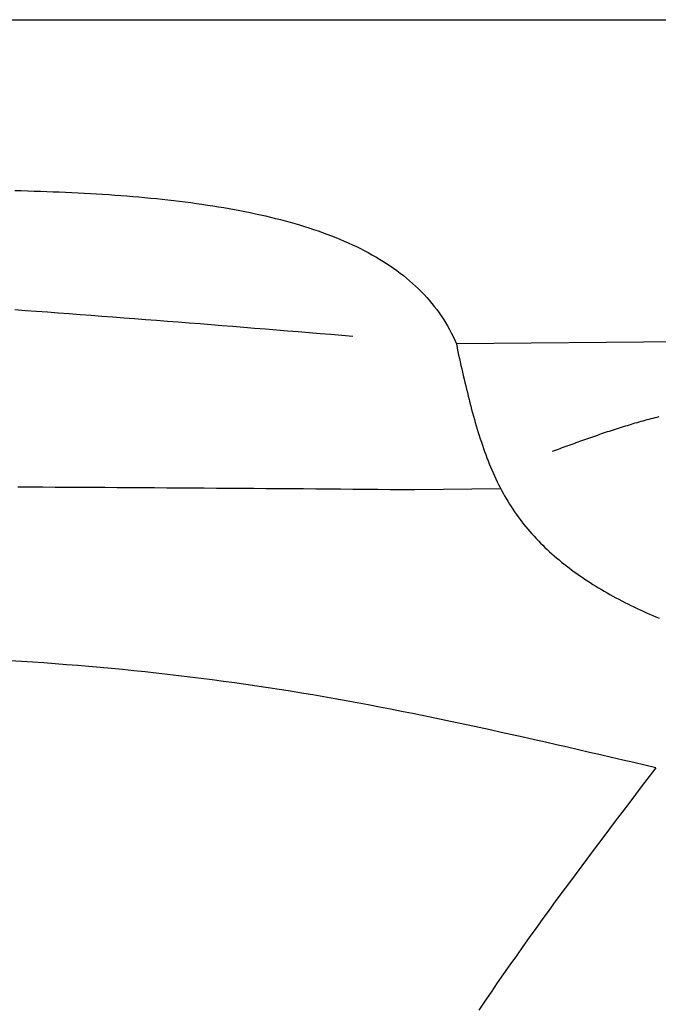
# Model space of a CAD drawing. Extents: x 715 to 7297, y 167 to 5810.
# Tile 15 of 92: x 2255 to 2523, y 2324 to 2737. Entities that reach past the tile are written whole.
import ezdxf

# ---------------------------------------------------------------- set-up
doc = ezdxf.new("R2010")
doc.units = 0
doc.layers.get('0').update_dxf_attribs({"linetype": 'CONTINUOUS'})
doc.layers.add('CAR', color=10, linetype='CONTINUOUS')

msp = doc.modelspace()

# ---------------------------------------------------------------- linework, layer by layer
msp.add_line((1171.672, 2737.271), (6251.55, 2737.271))
at = {"layer": 'CAR'}
for p, q in [((2646.793, 2603.127), (2438.566, 2601.157)), ((2421.159, 2539.948), (2457.158, 2540.333))]:
    msp.add_line(p, q, dxfattribs=at)
for points in [[(2253.11, 2665.55, 0), (2255.81, 2665.48, 0), (2258.49, 2665.41, 0), (2261.17, 2665.32, 0), (2263.83, 2665.24, 0), (2266.49, 2665.14, 0), (2269.14, 2665.04, 0), (2271.78, 2664.93, 0), (2274.41, 2664.82, 0), (2277.03, 2664.69, 0), (2279.64, 2664.56, 0), (2282.24, 2664.43, 0), (2284.83, 2664.28, 0), (2287.41, 2664.13, 0), (2289.98, 2663.97, 0), (2292.54, 2663.8, 0), (2295.08, 2663.62, 0), (2297.61, 2663.43, 0), (2300.13, 2663.24, 0), (2302.64, 2663.03, 0), (2305.14, 2662.82, 0), (2307.62, 2662.59, 0), (2310.09, 2662.36, 0), (2312.54, 2662.11, 0), (2314.98, 2661.86, 0), (2317.41, 2661.6, 0), (2319.82, 2661.32, 0), (2322.22, 2661.04, 0), (2324.61, 2660.74, 0), (2326.97, 2660.43, 0), (2329.33, 2660.11, 0), (2331.66, 2659.78, 0), (2333.99, 2659.44, 0), (2336.29, 2659.08, 0), (2338.58, 2658.72, 0), (2340.85, 2658.34, 0), (2343.1, 2657.95, 0), (2345.34, 2657.54, 0), (2347.56, 2657.13, 0), (2349.76, 2656.7, 0), (2351.95, 2656.25, 0), (2354.11, 2655.8, 0), (2356.26, 2655.33, 0), (2358.39, 2654.84, 0), (2360.5, 2654.35, 0), (2362.59, 2653.83, 0), (2364.66, 2653.31, 0), (2366.71, 2652.77, 0), (2368.74, 2652.21, 0), (2370.74, 2651.64, 0), (2372.73, 2651.05, 0), (2374.7, 2650.45, 0), (2376.65, 2649.83, 0), (2378.57, 2649.2, 0), (2380.47, 2648.55, 0), (2382.35, 2647.88, 0), (2384.21, 2647.2, 0), (2386.05, 2646.5, 0), (2387.86, 2645.79, 0), (2389.65, 2645.05, 0), (2391.42, 2644.3, 0), (2393.16, 2643.54, 0), (2394.88, 2642.75, 0), (2396.57, 2641.95, 0), (2398.24, 2641.13, 0), (2399.89, 2640.29, 0), (2401.51, 2639.43, 0), (2403.1, 2638.56, 0), (2404.67, 2637.67, 0), (2406.22, 2636.75, 0), (2407.73, 2635.82, 0), (2409.23, 2634.87, 0), (2410.69, 2633.9, 0), (2412.13, 2632.91, 0), (2413.54, 2631.9, 0), (2414.92, 2630.87, 0), (2416.28, 2629.81, 0), (2417.61, 2628.74, 0), (2418.91, 2627.65, 0), (2420.18, 2626.54, 0), (2421.42, 2625.4, 0), (2422.63, 2624.25, 0), (2423.82, 2623.07, 0), (2424.97, 2621.87, 0), (2426.1, 2620.65, 0), (2427.19, 2619.41, 0), (2428.25, 2618.14, 0), (2429.29, 2616.86, 0), (2430.29, 2615.55, 0), (2431.26, 2614.21, 0), (2432.2, 2612.86, 0), (2433.11, 2611.48, 0), (2433.99, 2610.08, 0), (2434.83, 2608.65, 0), (2435.65, 2607.2, 0), (2436.43, 2605.72, 0), (2437.17, 2604.23, 0), (2437.89, 2602.7, 0), (2438.57, 2601.16, 0)], [(2253.03, 2615.53, 0), (2257.61, 2615.2, 0), (2262.19, 2614.87, 0), (2266.77, 2614.53, 0), (2271.35, 2614.2, 0), (2275.94, 2613.86, 0), (2280.52, 2613.52, 0), (2285.1, 2613.17, 0), (2289.68, 2612.82, 0), (2294.26, 2612.47, 0), (2298.84, 2612.12, 0), (2303.42, 2611.77, 0), (2308.01, 2611.41, 0), (2312.59, 2611.06, 0), (2317.17, 2610.7, 0), (2321.75, 2610.34, 0), (2326.33, 2609.97, 0), (2330.91, 2609.61, 0), (2335.49, 2609.24, 0), (2340.08, 2608.88, 0), (2344.66, 2608.51, 0), (2349.24, 2608.14, 0), (2353.82, 2607.77, 0), (2358.4, 2607.4, 0), (2362.98, 2607.02, 0), (2367.56, 2606.65, 0), (2372.15, 2606.28, 0), (2376.73, 2605.9, 0), (2381.31, 2605.53, 0), (2385.89, 2605.16, 0), (2390.47, 2604.78, 0), (2395.05, 2604.41, 0)], [(2438.57, 2601.16, 0), (2438.57, 2601.15, 0), (2438.57, 2601.13, 0), (2438.58, 2601.12, 0), (2438.58, 2601.11, 0), (2438.58, 2601.1, 0), (2438.59, 2601.09, 0), (2438.59, 2601.08, 0), (2438.59, 2601.06, 0), (2438.6, 2601.05, 0), (2438.6, 2601.04, 0), (2438.6, 2601.03, 0), (2438.61, 2601.02, 0), (2438.61, 2601.01, 0), (2438.61, 2601, 0), (2438.62, 2600.98, 0), (2438.62, 2600.97, 0), (2438.62, 2600.96, 0), (2438.63, 2600.95, 0), (2438.63, 2600.94, 0), (2438.63, 2600.93, 0), (2438.64, 2600.92, 0), (2438.64, 2600.9, 0), (2438.64, 2600.89, 0), (2438.65, 2600.88, 0), (2438.65, 2600.87, 0), (2438.65, 2600.86, 0), (2438.66, 2600.85, 0), (2438.66, 2600.84, 0), (2438.66, 2600.82, 0), (2438.66, 2600.81, 0), (2438.67, 2600.8, 0), (2438.67, 2600.79, 0), (2438.67, 2600.78, 0), (2438.68, 2600.77, 0), (2438.68, 2600.75, 0), (2438.68, 2600.74, 0), (2438.69, 2600.73, 0), (2438.69, 2600.72, 0), (2438.69, 2600.71, 0), (2438.69, 2600.7, 0), (2438.7, 2600.69, 0), (2438.7, 2600.67, 0), (2438.7, 2600.66, 0), (2438.71, 2600.65, 0), (2438.71, 2600.64, 0), (2438.71, 2600.63, 0), (2438.71, 2600.62, 0), (2438.72, 2600.6, 0), (2438.72, 2600.59, 0), (2438.72, 2600.58, 0), (2438.72, 2600.57, 0), (2438.73, 2600.56, 0), (2438.73, 2600.55, 0), (2438.73, 2600.53, 0), (2438.74, 2600.52, 0), (2438.74, 2600.51, 0), (2438.74, 2600.5, 0), (2438.74, 2600.49, 0), (2438.74, 2600.48, 0), (2438.75, 2600.46, 0), (2438.75, 2600.45, 0), (2438.75, 2600.44, 0), (2438.75, 2600.43, 0), (2438.76, 2600.42, 0), (2438.76, 2600.41, 0), (2438.76, 2600.39, 0), (2438.76, 2600.38, 0), (2438.76, 2600.37, 0), (2438.77, 2600.36, 0), (2438.77, 2600.35, 0), (2438.77, 2600.34, 0), (2438.77, 2600.32, 0), (2438.77, 2600.31, 0), (2438.78, 2600.3, 0), (2438.78, 2600.29, 0), (2438.78, 2600.28, 0), (2438.78, 2600.27, 0), (2438.78, 2600.25, 0), (2438.78, 2600.24, 0), (2438.79, 2600.23, 0), (2438.79, 2600.22, 0), (2438.79, 2600.21, 0), (2438.79, 2600.19, 0), (2438.79, 2600.18, 0), (2438.79, 2600.17, 0), (2438.79, 2600.16, 0), (2438.8, 2600.15, 0), (2438.8, 2600.14, 0), (2438.8, 2600.12, 0), (2438.8, 2600.11, 0), (2438.8, 2600.1, 0), (2438.8, 2600.09, 0), (2438.8, 2600.08, 0), (2438.81, 2600.06, 0), (2438.81, 2600.05, 0), (2438.81, 2600.04, 0), (2438.81, 2600.03, 0), (2438.81, 2600.02, 0), (2438.81, 2600.01, 0), (2438.81, 2599.99, 0), (2438.81, 2599.98, 0), (2438.81, 2599.97, 0), (2438.82, 2599.96, 0), (2438.82, 2599.95, 0), (2438.82, 2599.93, 0), (2438.82, 2599.92, 0), (2438.82, 2599.91, 0), (2438.82, 2599.9, 0), (2438.82, 2599.89, 0), (2438.82, 2599.87, 0), (2438.82, 2599.86, 0), (2438.82, 2599.85, 0), (2438.82, 2599.84, 0), (2438.83, 2599.83, 0), (2438.83, 2599.82, 0), (2438.83, 2599.8, 0), (2438.83, 2599.79, 0), (2438.83, 2599.78, 0), (2438.83, 2599.77, 0), (2438.83, 2599.76, 0), (2438.83, 2599.74, 0), (2438.83, 2599.73, 0), (2438.83, 2599.72, 0), (2438.83, 2599.71, 0), (2438.83, 2599.7, 0), (2438.83, 2599.68, 0), (2438.83, 2599.67, 0), (2438.84, 2599.66, 0), (2438.84, 2599.65, 0), (2438.84, 2599.64, 0), (2438.84, 2599.62, 0), (2438.84, 2599.61, 0), (2438.84, 2599.6, 0), (2438.84, 2599.59, 0), (2438.84, 2599.58, 0), (2438.84, 2599.56, 0), (2438.84, 2599.55, 0), (2438.84, 2599.54, 0), (2438.84, 2599.53, 0), (2438.84, 2599.52, 0), (2438.84, 2599.5, 0), (2438.84, 2599.49, 0), (2438.84, 2599.48, 0), (2438.84, 2599.47, 0), (2438.84, 2599.46, 0), (2438.85, 2599.44, 0), (2438.85, 2599.43, 0), (2438.85, 2599.42, 0), (2438.85, 2599.41, 0), (2438.85, 2599.4, 0), (2438.85, 2599.38, 0), (2438.85, 2599.37, 0), (2438.85, 2599.36, 0), (2438.85, 2599.35, 0), (2438.85, 2599.34, 0), (2438.85, 2599.32, 0), (2438.85, 2599.31, 0), (2438.85, 2599.3, 0), (2438.85, 2599.29, 0)], [(2438.85, 2599.29, 0), (2439.17, 2597.85, 0), (2439.5, 2596.41, 0), (2439.82, 2594.96, 0), (2440.14, 2593.52, 0), (2440.47, 2592.08, 0), (2440.8, 2590.65, 0), (2441.13, 2589.21, 0), (2441.46, 2587.78, 0), (2441.79, 2586.34, 0), (2442.13, 2584.91, 0), (2442.47, 2583.49, 0), (2442.81, 2582.06, 0), (2443.16, 2580.64, 0), (2443.51, 2579.22, 0), (2443.87, 2577.81, 0), (2444.23, 2576.4, 0), (2444.59, 2575, 0), (2444.96, 2573.59, 0), (2445.34, 2572.2, 0), (2445.72, 2570.81, 0), (2446.11, 2569.42, 0), (2446.51, 2568.04, 0), (2446.91, 2566.67, 0), (2447.32, 2565.3, 0), (2447.74, 2563.94, 0), (2448.16, 2562.58, 0), (2448.59, 2561.23, 0), (2449.04, 2559.89, 0), (2449.49, 2558.56, 0), (2449.95, 2557.23, 0), (2450.42, 2555.92, 0), (2450.89, 2554.61, 0), (2451.38, 2553.31, 0), (2451.88, 2552.01, 0), (2452.39, 2550.73, 0), (2452.92, 2549.46, 0), (2453.45, 2548.19, 0), (2453.99, 2546.94, 0), (2454.55, 2545.7, 0), (2455.12, 2544.46, 0), (2455.7, 2543.24, 0), (2456.29, 2542.03, 0), (2456.9, 2540.83, 0), (2457.52, 2539.64, 0), (2458.16, 2538.46, 0), (2458.81, 2537.3, 0), (2459.47, 2536.14, 0), (2460.15, 2535, 0), (2460.84, 2533.87, 0), (2461.55, 2532.76, 0), (2462.28, 2531.66, 0), (2463.02, 2530.57, 0), (2463.77, 2529.49, 0), (2464.54, 2528.42, 0), (2465.32, 2527.37, 0), (2466.11, 2526.33, 0), (2466.92, 2525.3, 0), (2467.75, 2524.28, 0), (2468.59, 2523.28, 0), (2469.44, 2522.28, 0), (2470.3, 2521.3, 0), (2471.18, 2520.33, 0), (2472.07, 2519.37, 0), (2472.98, 2518.42, 0), (2473.9, 2517.48, 0), (2474.83, 2516.55, 0), (2475.77, 2515.64, 0), (2476.73, 2514.73, 0), (2477.69, 2513.84, 0), (2478.68, 2512.95, 0), (2479.67, 2512.08, 0), (2480.67, 2511.21, 0), (2481.69, 2510.36, 0), (2482.72, 2509.51, 0), (2483.76, 2508.68, 0), (2484.81, 2507.85, 0), (2485.87, 2507.04, 0), (2486.95, 2506.23, 0), (2488.03, 2505.43, 0), (2489.13, 2504.65, 0), (2490.23, 2503.87, 0), (2491.35, 2503.1, 0), (2492.48, 2502.34, 0), (2493.62, 2501.59, 0), (2494.77, 2500.84, 0), (2495.93, 2500.11, 0), (2497.09, 2499.38, 0), (2498.27, 2498.67, 0), (2499.46, 2497.96, 0), (2500.66, 2497.25, 0), (2501.87, 2496.56, 0), (2503.08, 2495.88, 0), (2504.31, 2495.2, 0), (2505.54, 2494.53, 0), (2506.79, 2493.86, 0), (2508.04, 2493.21, 0), (2509.3, 2492.56, 0), (2510.57, 2491.92, 0), (2511.85, 2491.29, 0), (2513.13, 2490.66, 0), (2514.43, 2490.04, 0), (2515.73, 2489.43, 0), (2517.04, 2488.82, 0), (2518.36, 2488.22, 0), (2519.68, 2487.63, 0), (2521.01, 2487.04, 0), (2522.35, 2486.46, 0), (2523.7, 2485.88, 0)], [(2478.92, 2556.04, 0), (2479.75, 2556.34, 0), (2480.57, 2556.65, 0), (2481.4, 2556.95, 0), (2482.22, 2557.25, 0), (2483.05, 2557.55, 0), (2483.88, 2557.85, 0), (2484.7, 2558.15, 0), (2485.53, 2558.45, 0), (2486.35, 2558.75, 0), (2487.18, 2559.05, 0), (2488, 2559.35, 0), (2488.83, 2559.65, 0), (2489.66, 2559.94, 0), (2490.48, 2560.24, 0), (2491.31, 2560.53, 0), (2492.14, 2560.83, 0), (2492.96, 2561.12, 0), (2493.79, 2561.41, 0), (2494.62, 2561.7, 0), (2495.44, 2561.99, 0), (2496.27, 2562.28, 0), (2497.1, 2562.57, 0), (2497.93, 2562.85, 0), (2498.76, 2563.14, 0), (2499.58, 2563.42, 0), (2500.41, 2563.7, 0), (2501.24, 2563.98, 0), (2502.07, 2564.26, 0), (2502.9, 2564.53, 0), (2503.73, 2564.8, 0), (2504.56, 2565.08, 0), (2505.39, 2565.35, 0), (2506.22, 2565.61, 0), (2507.05, 2565.88, 0), (2507.89, 2566.14, 0), (2508.72, 2566.4, 0), (2509.55, 2566.66, 0), (2510.38, 2566.91, 0), (2511.22, 2567.17, 0), (2512.05, 2567.42, 0), (2512.88, 2567.67, 0), (2513.72, 2567.91, 0), (2514.55, 2568.15, 0), (2515.39, 2568.39, 0), (2516.22, 2568.63, 0), (2517.06, 2568.86, 0), (2517.89, 2569.09, 0), (2518.73, 2569.32, 0), (2519.57, 2569.55, 0), (2520.41, 2569.77, 0), (2521.25, 2569.98, 0), (2522.08, 2570.2, 0), (2522.92, 2570.41, 0), (2523.76, 2570.62, 0)], [(2254.35, 2541.08, 0), (2259.58, 2541.05, 0), (2264.8, 2541.03, 0), (2270.03, 2541, 0), (2275.25, 2540.98, 0), (2280.47, 2540.95, 0), (2285.69, 2540.92, 0), (2290.91, 2540.89, 0), (2296.13, 2540.86, 0), (2301.35, 2540.83, 0), (2306.56, 2540.8, 0), (2311.78, 2540.77, 0), (2316.99, 2540.73, 0), (2322.21, 2540.7, 0), (2327.42, 2540.66, 0), (2332.63, 2540.63, 0), (2337.84, 2540.59, 0), (2343.05, 2540.55, 0), (2348.26, 2540.52, 0), (2353.47, 2540.48, 0), (2358.68, 2540.44, 0), (2363.89, 2540.4, 0), (2369.1, 2540.36, 0), (2374.31, 2540.32, 0), (2379.51, 2540.28, 0), (2384.72, 2540.24, 0), (2389.93, 2540.2, 0), (2395.13, 2540.16, 0), (2400.34, 2540.12, 0), (2405.54, 2540.07, 0), (2410.75, 2540.03, 0), (2415.95, 2539.99, 0), (2421.16, 2539.95, 0)], [(2522.33, 2423.11, 0), (2517.7, 2424.19, 0), (2513.06, 2425.27, 0), (2508.42, 2426.35, 0), (2503.78, 2427.43, 0), (2499.15, 2428.51, 0), (2494.51, 2429.58, 0), (2489.87, 2430.64, 0), (2485.23, 2431.71, 0), (2480.59, 2432.77, 0), (2475.95, 2433.82, 0), (2471.31, 2434.87, 0), (2466.66, 2435.91, 0), (2462.02, 2436.95, 0), (2457.38, 2437.97, 0), (2452.73, 2438.99, 0), (2448.09, 2440, 0), (2443.44, 2441, 0), (2438.79, 2441.99, 0), (2434.14, 2442.97, 0), (2429.49, 2443.93, 0), (2424.83, 2444.89, 0), (2420.18, 2445.83, 0), (2415.52, 2446.76, 0), (2410.86, 2447.68, 0), (2406.2, 2448.58, 0), (2401.54, 2449.47, 0), (2396.88, 2450.34, 0), (2392.21, 2451.19, 0), (2387.54, 2452.03, 0), (2382.87, 2452.85, 0), (2378.2, 2453.66, 0), (2373.52, 2454.44, 0), (2368.85, 2455.21, 0), (2364.17, 2455.95, 0), (2359.48, 2456.68, 0), (2354.8, 2457.38, 0), (2350.11, 2458.07, 0), (2345.42, 2458.73, 0), (2340.72, 2459.38, 0), (2336.03, 2460, 0), (2331.33, 2460.61, 0), (2326.63, 2461.19, 0), (2321.93, 2461.76, 0), (2317.22, 2462.31, 0), (2312.52, 2462.84, 0), (2307.81, 2463.35, 0), (2303.09, 2463.84, 0), (2298.38, 2464.31, 0), (2293.66, 2464.76, 0), (2288.95, 2465.19, 0), (2284.23, 2465.61, 0), (2279.5, 2466.01, 0), (2274.78, 2466.39, 0), (2270.05, 2466.75, 0), (2265.33, 2467.1, 0), (2260.6, 2467.42, 0), (2255.86, 2467.73, 0), (2251.13, 2468.02, 0)], [(2522.33, 2423.11, 0), (2519.49, 2419.38, 0), (2516.65, 2415.64, 0), (2513.81, 2411.9, 0), (2510.97, 2408.16, 0), (2508.14, 2404.42, 0), (2505.31, 2400.67, 0), (2502.48, 2396.93, 0), (2499.66, 2393.18, 0), (2496.84, 2389.43, 0), (2494.03, 2385.68, 0), (2491.23, 2381.93, 0), (2488.43, 2378.17, 0), (2485.65, 2374.41, 0), (2482.87, 2370.65, 0), (2480.1, 2366.88, 0), (2477.34, 2363.11, 0), (2474.6, 2359.33, 0), (2471.86, 2355.55, 0), (2469.14, 2351.76, 0), (2466.44, 2347.97, 0), (2463.74, 2344.17, 0), (2461.06, 2340.37, 0), (2458.4, 2336.56, 0), (2455.75, 2332.75, 0), (2453.13, 2328.92, 0), (2450.51, 2325.09, 0), (2447.92, 2321.26, 0)]]:
    msp.add_polyline3d(points, dxfattribs=at)

doc.saveas('drawing.dxf')
